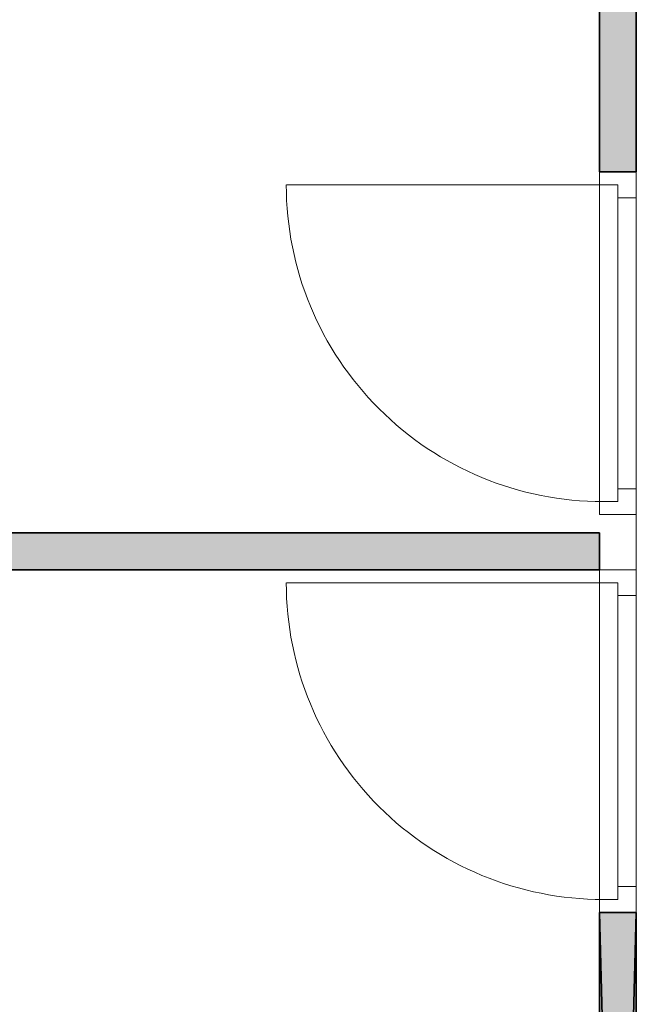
# Model space of a CAD drawing. Header units: inches. Extents: x 15 to 546804, y -66 to 267312.
# Tile 209 of 256: x 404845 to 406517, y 117632 to 120302. Entities that reach past the tile are written whole.
import ezdxf

# ---------------------------------------------------------------- set-up
doc = ezdxf.new("R2010")
doc.units = ezdxf.units.IN
doc.header["$MEASUREMENT"] = 0

msp = doc.modelspace()

# ---------------------------------------------------------------- hatches: boundary and pattern name
at = {"lineweight": 20}
h = msp.add_hatch(color=7, dxfattribs=at)
h.dxf.hatch_style = 1
h.paths.add_polyline_path([(406517.1, 121039.1, -0.11908), (406417.1, 121054.5), (406417.1, 119889.3), (406517.1, 119889.3)])
h.paths.add_polyline_path([(406517.1, 121685.7), (406417.1, 121685.7), (406417.1, 121453, -0.11908), (406517.1, 121468.4)])
h = msp.add_hatch(color=7, dxfattribs=at)
h.dxf.hatch_style = 1
h.paths.add_polyline_path([(406417.1, 118910.3), (401067.1, 118910.3), (401067.1, 118810.3), (406417.1, 118810.3)])
h.paths.add_polyline_path([(406289.9, 121305.7), (401067.1, 121305.7), (401067.1, 121205.7), (406289, 121205.7, -0.056283), (406283.5, 121253.8, -0.060973)])
h = msp.add_hatch(color=7, dxfattribs=at)
h.dxf.hatch_style = 1
h.paths.add_polyline_path([(406417.1, 114251), (406517.1, 114251), (406517.1, 117881.3), (406417.1, 117881.3)])

# ---------------------------------------------------------------- linework, layer by layer
at = {"color": 7}
for p, q in [((406417.1, 121685.7, 300), (406417.1, 119889.3, 300)), ((406417.1, 121685.7, 3000), (406417.1, 119889.3, 3000)), ((406517.1, 119889.3, 300), (406517.1, 121685.7, 300)), ((406517.1, 119889.3, 3000), (406517.1, 121685.7, 3000)), ((406417.1, 119889.3, 300), (406517.1, 119889.3, 300)), ((406417.1, 119889.3, 3000), (406517.1, 119889.3, 3000)), ((406417.1, 119889.3, 300), (406417.1, 119889.3, 3000)), ((406517.1, 119889.3, 300), (406517.1, 119889.3, 3000)), ((406417.1, 118910.3, 300), (401067.1, 118910.3, 300)), ((406417.1, 118910.3, 3000), (401067.1, 118910.3, 3000)), ((406417.1, 118810.3, 300), (406417.1, 118910.3, 300)), ((406417.1, 118810.3, 3000), (406417.1, 118910.3, 3000)), ((406417.1, 118910.3, 300), (406417.1, 118910.3, 3000)), ((401067.1, 118810.3, 300), (406417.1, 118810.3, 300)), ((401067.1, 118810.3, 3000), (406417.1, 118810.3, 3000)), ((406417.1, 118810.3, 300), (406417.1, 118810.3, 3000)), ((406417.1, 117881.3, 300), (406417.1, 114012.7, 300)), ((406517.1, 117881.3, 300), (406417.1, 117881.3, 300)), ((406417.1, 117881.3, 3000), (406417.1, 114012.7, 3000)), ((406517.1, 117881.3, 3000), (406417.1, 117881.3, 3000)), ((406417.1, 117881.3, 300), (406417.1, 117881.3, 3000)), ((406517.1, 114012.7, 300), (406517.1, 117881.3, 300)), ((406517.1, 114012.7, 3000), (406517.1, 117881.3, 3000)), ((406517.1, 117881.3, 300), (406517.1, 117881.3, 3000))]:
    msp.add_line(p, q, dxfattribs=at)
at = {"color": 7, "lineweight": 20}
for p, q in [((406517.1, 121305.7, 300), (406517.1, 114112.7, 300)), ((406417.1, 119819.3, 2500), (406417.1, 119889.3, 2500)), ((406517.1, 119889.3, 2500), (406417.1, 119889.3, 2500)), ((406517.1, 119889.3, 3000), (406417.1, 119889.3, 3000)), ((406417.1, 119889.3, 2500), (406417.1, 119889.3, 3000)), ((406417.1, 119889.3, 3000), (406417.1, 118960.3, 3000)), ((406417.1, 119889.3, 300), (406417.1, 119854.3, 300)), ((406417.1, 118960.3, 2500), (406417.1, 119889.3, 2500)), ((406417.1, 119889.3, 2500), (406417.1, 119889.3, 300)), ((406517.1, 119889.3, 300), (406417.1, 119889.3, 300)), ((406517.1, 119889.3, 2500), (406417.1, 119889.3, 2500)), ((406517.1, 119819.3, 2500), (406517.1, 119889.3, 2500)), ((406517.1, 119889.3, 2500), (406517.1, 119889.3, 3000)), ((406517.1, 119889.3, 3000), (406517.1, 118960.3, 3000)), ((406517.1, 119889.3, 300), (406517.1, 119819.3, 300)), ((406517.1, 118960.3, 2500), (406517.1, 119889.3, 2500)), ((406517.1, 119889.3, 2500), (406517.1, 119889.3, 300)), ((406427.1, 119854.3, 300), (405568.1, 119854.3, 300)), ((406467.1, 119854.3, 300), (406417.1, 119854.3, 300)), ((406417.1, 119854.3, 2465), (406417.1, 119854.3, 300)), ((406417.1, 118995.3, 2465), (406417.1, 119854.3, 2465)), ((406467.1, 119854.3, 2465), (406417.1, 119854.3, 2465)), ((406427.1, 119854.3, 2465), (406427.1, 119854.3, 300)), ((406467.1, 119854.3, 2465), (406427.1, 119854.3, 2465)), ((406467.1, 119854.3, 300), (406427.1, 119854.3, 300)), ((406467.1, 119854.3, 2465), (406467.1, 119854.3, 300)), ((406467.1, 119819.3, 300), (406467.1, 119854.3, 300)), ((406467.1, 119819.3, 2465), (406467.1, 119854.3, 2465)), ((406467.1, 119854.3, 300), (406467.1, 118995.3, 300)), ((406467.1, 119854.3, 2465), (406467.1, 119854.3, 300)), ((406467.1, 118995.3, 2465), (406467.1, 119854.3, 2465)), ((406467.1, 119854.3, 300), (406467.1, 119799.6, 370.8)), ((406467.1, 119799.6, 2359.2), (406467.1, 119854.3, 2430)), ((406417.1, 119819.3, 2930), (406417.1, 119030.3, 2930)), ((406417.1, 119819.3, 2500), (406417.1, 119819.3, 2930)), ((406467.1, 119819.3, 2930), (406467.1, 119030.3, 2930)), ((406467.1, 119030.3, 2500), (406467.1, 119819.3, 2500)), ((406467.1, 119819.3, 2500), (406467.1, 119819.3, 2930)), ((406517.1, 119819.3, 300), (406467.1, 119819.3, 300)), ((406517.1, 119819.3, 2430), (406467.1, 119819.3, 2430)), ((406467.1, 119819.3, 2430), (406467.1, 119819.3, 300)), ((406467.1, 119030.3, 2430), (406467.1, 119819.3, 2430)), ((406467.1, 119030.3, 2465), (406467.1, 119819.3, 2465)), ((406467.1, 119819.3, 2430), (406467.1, 119819.3, 2465)), ((406517.1, 119819.3, 2500), (406517.1, 119819.3, 2930)), ((406517.1, 119819.3, 2930), (406517.1, 119030.3, 2930)), ((406517.1, 119030.3, 2430), (406517.1, 119819.3, 2430)), ((406517.1, 119819.3, 2430), (406517.1, 119819.3, 300)), ((406467.1, 119690, 2217.6), (406467.1, 119744.8, 2288.4)), ((406467.1, 119744.8, 441.6), (406467.1, 119690, 512.4)), ((406467.1, 119580.5, 2076), (406467.1, 119635.2, 2146.8)), ((406467.1, 119635.2, 583.2), (406467.1, 119580.5, 654)), ((406467.1, 119470.9, 1934.5), (406467.1, 119525.7, 2005.2)), ((406467.1, 119525.7, 724.8), (406467.1, 119470.9, 795.5)), ((406467.1, 119361.4, 1792.9), (406467.1, 119416.2, 1863.7)), ((406467.1, 119416.2, 866.3), (406467.1, 119361.4, 937.1)), ((406467.1, 119251.8, 1651.3), (406467.1, 119306.6, 1722.1)), ((406467.1, 119306.6, 1007.9), (406467.1, 119251.8, 1078.7)), ((406467.1, 119142.3, 1509.7), (406467.1, 119197.1, 1580.5)), ((406467.1, 119197.1, 1149.5), (406467.1, 119142.3, 1220.3)), ((406467.1, 119032.7, 1368.1), (406467.1, 119087.5, 1438.9)), ((406467.1, 119087.5, 1291.1), (406467.1, 119032.7, 1361.9)), ((406417.1, 119030.3, 2930), (406417.1, 119030.3, 2500)), ((406417.1, 118960.3, 2500), (406417.1, 119030.3, 2500)), ((406467.1, 119030.3, 2930), (406467.1, 119030.3, 2500)), ((406517.1, 119030.3, 2430), (406467.1, 119030.3, 2430)), ((406517.1, 119030.3, 300), (406467.1, 119030.3, 300)), ((406467.1, 119030.3, 300), (406467.1, 119030.3, 2430)), ((406467.1, 119030.3, 300), (406467.1, 118995.3, 300)), ((406467.1, 119030.3, 2465), (406467.1, 118995.3, 2465)), ((406467.1, 119030.3, 2430), (406467.1, 119030.3, 2465)), ((406517.1, 118960.3, 2500), (406517.1, 119030.3, 2500)), ((406517.1, 119030.3, 2930), (406517.1, 119030.3, 2500)), ((406517.1, 119030.3, 300), (406517.1, 119030.3, 2430)), ((406517.1, 119030.3, 300), (406517.1, 118960.3, 300)), ((406417.1, 118995.3, 300), (406417.1, 118960.3, 300)), ((406467.1, 118995.3, 300), (406417.1, 118995.3, 300)), ((406417.1, 118995.3, 300), (406417.1, 118995.3, 2465)), ((406467.1, 118995.3, 2465), (406417.1, 118995.3, 2465)), ((406427.1, 118995.3, 300), (406427.1, 118995.3, 2465)), ((406467.1, 118995.3, 2465), (406427.1, 118995.3, 2465)), ((406467.1, 118995.3, 300), (406427.1, 118995.3, 300)), ((406467.1, 118995.3, 300), (406467.1, 118995.3, 2465)), ((406467.1, 118995.3, 300), (406467.1, 118995.3, 2465)), ((406517.1, 118960.3, 2500), (406417.1, 118960.3, 2500)), ((406417.1, 118960.3, 3000), (406417.1, 118960.3, 2500)), ((406517.1, 118960.3, 3000), (406417.1, 118960.3, 3000)), ((406417.1, 118960.3, 300), (406417.1, 118960.3, 2500)), ((406517.1, 118960.3, 300), (406417.1, 118960.3, 300)), ((406517.1, 118960.3, 2500), (406417.1, 118960.3, 2500)), ((406517.1, 118960.3, 3000), (406517.1, 118960.3, 2500)), ((406517.1, 118960.3, 300), (406517.1, 118960.3, 2500)), ((406417.1, 118740.3, 2500), (406417.1, 118810.3, 2500)), ((406517.1, 118810.3, 2500), (406417.1, 118810.3, 2500)), ((406517.1, 118810.3, 3000), (406417.1, 118810.3, 3000)), ((406417.1, 118810.3, 2500), (406417.1, 118810.3, 3000)), ((406417.1, 118810.3, 3000), (406417.1, 117881.3, 3000)), ((406417.1, 118810.3, 300), (406417.1, 118775.3, 300)), ((406417.1, 117881.3, 2500), (406417.1, 118810.3, 2500)), ((406417.1, 118810.3, 2500), (406417.1, 118810.3, 300)), ((406517.1, 118810.3, 300), (406417.1, 118810.3, 300)), ((406517.1, 118810.3, 2500), (406417.1, 118810.3, 2500)), ((406517.1, 118740.3, 2500), (406517.1, 118810.3, 2500)), ((406517.1, 118810.3, 2500), (406517.1, 118810.3, 3000)), ((406517.1, 118810.3, 3000), (406517.1, 117881.3, 3000)), ((406517.1, 118810.3, 300), (406517.1, 118740.3, 300)), ((406517.1, 117881.3, 2500), (406517.1, 118810.3, 2500)), ((406517.1, 118810.3, 2500), (406517.1, 118810.3, 300)), ((406427.1, 118775.3, 300), (405568.1, 118775.3, 300)), ((406467.1, 118775.3, 300), (406417.1, 118775.3, 300)), ((406417.1, 118775.3, 2465), (406417.1, 118775.3, 300)), ((406417.1, 117916.3, 2465), (406417.1, 118775.3, 2465)), ((406467.1, 118775.3, 2465), (406417.1, 118775.3, 2465)), ((406427.1, 118775.3, 2465), (406427.1, 118775.3, 300)), ((406467.1, 118775.3, 2465), (406427.1, 118775.3, 2465)), ((406467.1, 118775.3, 300), (406427.1, 118775.3, 300)), ((406467.1, 118775.3, 2465), (406467.1, 118775.3, 300)), ((406467.1, 118740.3, 300), (406467.1, 118775.3, 300)), ((406467.1, 118740.3, 2465), (406467.1, 118775.3, 2465)), ((406467.1, 118775.3, 300), (406467.1, 117916.3, 300)), ((406467.1, 118775.3, 2465), (406467.1, 118775.3, 300)), ((406467.1, 117916.3, 2465), (406467.1, 118775.3, 2465)), ((406467.1, 118775.3, 300), (406467.1, 118720.5, 370.8)), ((406467.1, 118720.5, 2359.2), (406467.1, 118775.3, 2430)), ((406417.1, 118740.3, 2930), (406417.1, 117951.3, 2930)), ((406417.1, 118740.3, 2500), (406417.1, 118740.3, 2930)), ((406467.1, 118740.3, 2930), (406467.1, 117951.3, 2930)), ((406467.1, 117951.3, 2500), (406467.1, 118740.3, 2500)), ((406467.1, 118740.3, 2500), (406467.1, 118740.3, 2930)), ((406517.1, 118740.3, 300), (406467.1, 118740.3, 300)), ((406517.1, 118740.3, 2430), (406467.1, 118740.3, 2430)), ((406467.1, 118740.3, 2430), (406467.1, 118740.3, 300)), ((406467.1, 117951.3, 2430), (406467.1, 118740.3, 2430)), ((406467.1, 117951.3, 2465), (406467.1, 118740.3, 2465)), ((406467.1, 118740.3, 2430), (406467.1, 118740.3, 2465)), ((406517.1, 118740.3, 2500), (406517.1, 118740.3, 2930)), ((406517.1, 118740.3, 2930), (406517.1, 117951.3, 2930)), ((406517.1, 117951.3, 2430), (406517.1, 118740.3, 2430)), ((406517.1, 118740.3, 2430), (406517.1, 118740.3, 300)), ((406467.1, 118611, 2217.6), (406467.1, 118665.7, 2288.4)), ((406467.1, 118665.7, 441.6), (406467.1, 118611, 512.4)), ((406467.1, 118501.4, 2076), (406467.1, 118556.2, 2146.8)), ((406467.1, 118556.2, 583.2), (406467.1, 118501.4, 654)), ((406467.1, 118391.9, 1934.5), (406467.1, 118446.6, 2005.2)), ((406467.1, 118446.6, 724.8), (406467.1, 118391.9, 795.5)), ((406467.1, 118282.3, 1792.9), (406467.1, 118337.1, 1863.7)), ((406467.1, 118337.1, 866.3), (406467.1, 118282.3, 937.1)), ((406467.1, 118172.8, 1651.3), (406467.1, 118227.6, 1722.1)), ((406467.1, 118227.6, 1007.9), (406467.1, 118172.8, 1078.7)), ((406467.1, 118063.2, 1509.7), (406467.1, 118118, 1580.5)), ((406467.1, 118118, 1149.5), (406467.1, 118063.2, 1220.3)), ((406467.1, 117953.7, 1368.1), (406467.1, 118008.5, 1438.9)), ((406467.1, 118008.5, 1291.1), (406467.1, 117953.7, 1361.9)), ((406417.1, 117951.3, 2930), (406417.1, 117951.3, 2500)), ((406417.1, 117881.3, 2500), (406417.1, 117951.3, 2500)), ((406467.1, 117951.3, 2930), (406467.1, 117951.3, 2500)), ((406517.1, 117951.3, 2430), (406467.1, 117951.3, 2430)), ((406517.1, 117951.3, 300), (406467.1, 117951.3, 300)), ((406467.1, 117951.3, 300), (406467.1, 117951.3, 2430)), ((406467.1, 117951.3, 300), (406467.1, 117916.3, 300)), ((406467.1, 117951.3, 2465), (406467.1, 117916.3, 2465)), ((406467.1, 117951.3, 2430), (406467.1, 117951.3, 2465)), ((406517.1, 117881.3, 2500), (406517.1, 117951.3, 2500)), ((406517.1, 117951.3, 2930), (406517.1, 117951.3, 2500)), ((406517.1, 117951.3, 300), (406517.1, 117951.3, 2430)), ((406517.1, 117951.3, 300), (406517.1, 117881.3, 300)), ((406417.1, 117916.3, 300), (406417.1, 117881.3, 300)), ((406467.1, 117916.3, 300), (406417.1, 117916.3, 300)), ((406417.1, 117916.3, 300), (406417.1, 117916.3, 2465)), ((406467.1, 117916.3, 2465), (406417.1, 117916.3, 2465)), ((406427.1, 117916.3, 300), (406427.1, 117916.3, 2465)), ((406467.1, 117916.3, 2465), (406427.1, 117916.3, 2465)), ((406467.1, 117916.3, 300), (406427.1, 117916.3, 300)), ((406467.1, 117916.3, 300), (406467.1, 117916.3, 2465)), ((406467.1, 117916.3, 300), (406467.1, 117916.3, 2465)), ((406517.1, 117881.3, 2500), (406417.1, 117881.3, 2500)), ((406417.1, 117881.3, 3000), (406417.1, 117881.3, 2500)), ((406517.1, 117881.3, 3000), (406417.1, 117881.3, 3000)), ((406417.1, 117881.3, 300), (406417.1, 117881.3, 2500)), ((406517.1, 117881.3, 300), (406417.1, 117881.3, 300)), ((406517.1, 117881.3, 2500), (406417.1, 117881.3, 2500)), ((406517.1, 117881.3, 0), (406417.1, 117881.3, 0)), ((406417.1, 117881.3, 0), (406417.1, 114251, 0)), ((406517.1, 117881.3, 3000), (406517.1, 117881.3, 2500)), ((406517.1, 117881.3, 300), (406517.1, 117881.3, 2500)), ((406517.1, 114251, 0), (406517.1, 117881.3, 0))]:
    msp.add_line(p, q, dxfattribs=at)
at = {"color": 7, "lineweight": 20, "extrusion": (0, 0, -1)}
for centre in [(406427.1, 119854.3, 300), (406427.1, 118775.3, 300)]:
    msp.add_ellipse(centre, major_axis=(859.5, 0), ratio=0.999391, start_param=1.570796, end_param=3.141593, dxfattribs=at)
at = {"color": 7, "lineweight": 20}
for points, invisible_edges in [([(406517.1, 114112.7, 300), (401067.1, 107455.7, 300), (401067.1, 127805.7, 300)], 13), ([(406517.1, 114112.7, 300), (401067.1, 127805.7, 300), (402305.5, 127805.7, 300)], 13), ([(406517.1, 114112.7, 300), (406517.1, 123708.4, 300), (406517.1, 121305.7, 300)], 1), ([(406417.1, 119889.3, 300), (406517.1, 119889.3, 2500), (406517.1, 119889.3, 300)], 1), ([(406517.1, 119889.3, 2500), (406417.1, 119889.3, 300), (406417.1, 119889.3, 2500)], 1), ([(406417.1, 119854.3, 2465), (406417.1, 119889.3, 300), (406417.1, 119854.3, 300)], 1), ([(406417.1, 119889.3, 300), (406417.1, 119854.3, 2465), (406417.1, 119889.3, 2500)], 3), ([(406417.1, 119889.3, 2500), (406417.1, 119854.3, 2465), (406417.1, 118960.3, 2500)], 3), ([(406517.1, 119889.3, 2500), (406417.1, 118960.3, 2500), (406517.1, 118960.3, 2500)], 1), ([(406417.1, 118960.3, 2500), (406517.1, 119889.3, 2500), (406417.1, 119889.3, 2500)], 1), ([(406417.1, 119889.3, 300), (406467.1, 119854.3, 300), (406417.1, 119854.3, 300)], 1), ([(406517.1, 119889.3, 300), (406467.1, 119854.3, 300), (406417.1, 119889.3, 300)], 3), ([(406517.1, 118960.3, 3000), (406417.1, 119889.3, 3000), (406417.1, 118960.3, 3000)], 1), ([(406417.1, 119889.3, 3000), (406517.1, 118960.3, 3000), (406517.1, 119889.3, 3000)], 1), ([(406417.1, 119819.3, 2930), (406417.1, 119889.3, 2500), (406417.1, 119819.3, 2500)], 1), ([(406417.1, 119889.3, 2500), (406417.1, 119819.3, 2930), (406417.1, 119889.3, 3000)], 3), ([(406417.1, 119889.3, 3000), (406417.1, 119819.3, 2930), (406417.1, 118960.3, 3000)], 3), ([(406417.1, 119889.3, 2500), (406517.1, 119889.3, 3000), (406517.1, 119889.3, 2500)], 1), ([(406517.1, 119889.3, 3000), (406417.1, 119889.3, 2500), (406417.1, 119889.3, 3000)], 1), ([(406517.1, 119819.3, 300), (406467.1, 119854.3, 300), (406517.1, 119889.3, 300)], 3), ([(406517.1, 119889.3, 2500), (406517.1, 119819.3, 300), (406517.1, 119889.3, 300)], 1), ([(406517.1, 119819.3, 300), (406517.1, 119889.3, 2500), (406517.1, 119819.3, 2430)], 3), ([(406517.1, 119819.3, 2430), (406517.1, 119889.3, 2500), (406517.1, 119030.3, 2430)], 3), ([(406517.1, 118960.3, 2500), (406517.1, 119030.3, 2430), (406517.1, 119889.3, 2500)], 3), ([(406517.1, 119889.3, 3000), (406517.1, 119819.3, 2500), (406517.1, 119889.3, 2500)], 1), ([(406517.1, 119819.3, 2500), (406517.1, 119889.3, 3000), (406517.1, 119819.3, 2930)], 3), ([(406517.1, 119819.3, 2930), (406517.1, 119889.3, 3000), (406517.1, 119030.3, 2930)], 3), ([(406517.1, 118960.3, 3000), (406517.1, 119030.3, 2930), (406517.1, 119889.3, 3000)], 3), ([(406467.1, 119854.3, 2465), (406417.1, 119854.3, 300), (406467.1, 119854.3, 300)], 1), ([(406417.1, 119854.3, 300), (406467.1, 119854.3, 2465), (406417.1, 119854.3, 2465)], 1), ([(406417.1, 118995.3, 2465), (406417.1, 118960.3, 2500), (406417.1, 119854.3, 2465)], 3), ([(406417.1, 119854.3, 2465), (406467.1, 118995.3, 2465), (406417.1, 118995.3, 2465)], 1), ([(406467.1, 118995.3, 2465), (406417.1, 119854.3, 2465), (406467.1, 119030.3, 2465)], 3), ([(406467.1, 119030.3, 2465), (406417.1, 119854.3, 2465), (406467.1, 119819.3, 2465)], 3), ([(406467.1, 119819.3, 2465), (406417.1, 119854.3, 2465), (406467.1, 119854.3, 2465)], 1), ([(406427.1, 119854.3, 300), (406467.1, 119854.3, 2465), (406467.1, 119854.3, 300)], 1), ([(406467.1, 119854.3, 2465), (406427.1, 119854.3, 300), (406427.1, 119854.3, 2465)], 1), ([(406467.1, 119854.3, 2465), (406467.1, 118995.3, 300), (406467.1, 119854.3, 300)], 1), ([(406467.1, 118995.3, 300), (406467.1, 119854.3, 2465), (406467.1, 118995.3, 2465)], 1), ([(406467.1, 119819.3, 2430), (406467.1, 119854.3, 300), (406467.1, 119819.3, 300)], 1), ([(406467.1, 119854.3, 300), (406467.1, 119819.3, 2430), (406467.1, 119854.3, 2465)], 3), ([(406467.1, 119854.3, 2465), (406467.1, 119819.3, 2430), (406467.1, 119819.3, 2465)], 1), ([(406467.1, 119854.3, 300), (406517.1, 119819.3, 300), (406467.1, 119819.3, 300)], 1), ([(406417.1, 119030.3, 2930), (406417.1, 118960.3, 3000), (406417.1, 119819.3, 2930)], 3), ([(406517.1, 119819.3, 2430), (406467.1, 119819.3, 300), (406517.1, 119819.3, 300)], 1), ([(406467.1, 119819.3, 300), (406517.1, 119819.3, 2430), (406467.1, 119819.3, 2430)], 1), ([(406467.1, 119030.3, 2465), (406467.1, 119819.3, 2430), (406467.1, 119030.3, 2430)], 1), ([(406467.1, 119819.3, 2430), (406467.1, 119030.3, 2465), (406467.1, 119819.3, 2465)], 1), ([(406467.1, 119819.3, 2430), (406517.1, 119030.3, 2430), (406467.1, 119030.3, 2430)], 1), ([(406517.1, 119030.3, 2430), (406467.1, 119819.3, 2430), (406517.1, 119819.3, 2430)], 1), ([(406467.1, 119819.3, 2930), (406467.1, 119030.3, 2500), (406467.1, 119819.3, 2500)], 1), ([(406467.1, 119030.3, 2500), (406467.1, 119819.3, 2930), (406467.1, 119030.3, 2930)], 1), ([(406417.1, 118960.3, 2500), (406417.1, 119030.3, 2930), (406417.1, 119030.3, 2500)], 1), ([(406417.1, 119030.3, 2930), (406417.1, 118960.3, 2500), (406417.1, 118960.3, 3000)], 13), ([(406467.1, 119030.3, 300), (406517.1, 119030.3, 2430), (406517.1, 119030.3, 300)], 1), ([(406517.1, 119030.3, 2430), (406467.1, 119030.3, 300), (406467.1, 119030.3, 2430)], 1), ([(406467.1, 118995.3, 2465), (406467.1, 119030.3, 300), (406467.1, 118995.3, 300)], 1), ([(406467.1, 119030.3, 300), (406467.1, 118995.3, 2465), (406467.1, 119030.3, 2430)], 3), ([(406467.1, 119030.3, 2430), (406467.1, 118995.3, 2465), (406467.1, 119030.3, 2465)], 1), ([(406517.1, 118960.3, 300), (406467.1, 118995.3, 300), (406517.1, 119030.3, 300)], 3), ([(406517.1, 119030.3, 300), (406467.1, 118995.3, 300), (406467.1, 119030.3, 300)], 1), ([(406517.1, 119030.3, 2430), (406517.1, 118960.3, 300), (406517.1, 119030.3, 300)], 1), ([(406517.1, 118960.3, 300), (406517.1, 119030.3, 2430), (406517.1, 118960.3, 2500)], 3), ([(406517.1, 119030.3, 2930), (406517.1, 118960.3, 2500), (406517.1, 119030.3, 2500)], 1), ([(406517.1, 118960.3, 2500), (406517.1, 119030.3, 2930), (406517.1, 118960.3, 3000)], 3), ([(406417.1, 118995.3, 300), (406467.1, 118995.3, 2465), (406467.1, 118995.3, 300)], 1), ([(406467.1, 118995.3, 2465), (406417.1, 118995.3, 300), (406417.1, 118995.3, 2465)], 1), ([(406417.1, 118960.3, 2500), (406417.1, 118995.3, 300), (406417.1, 118960.3, 300)], 1), ([(406417.1, 118995.3, 300), (406417.1, 118960.3, 2500), (406417.1, 118995.3, 2465)], 3), ([(406417.1, 118995.3, 300), (406517.1, 118960.3, 300), (406417.1, 118960.3, 300)], 1), ([(406517.1, 118960.3, 300), (406417.1, 118995.3, 300), (406467.1, 118995.3, 300)], 13), ([(406427.1, 118995.3, 2465), (406467.1, 118995.3, 300), (406467.1, 118995.3, 2465)], 1), ([(406467.1, 118995.3, 300), (406427.1, 118995.3, 2465), (406427.1, 118995.3, 300)], 1), ([(406517.1, 118960.3, 2500), (406417.1, 118960.3, 300), (406517.1, 118960.3, 300)], 1), ([(406417.1, 118960.3, 300), (406517.1, 118960.3, 2500), (406417.1, 118960.3, 2500)], 1), ([(406417.1, 118960.3, 3000), (406517.1, 118960.3, 2500), (406517.1, 118960.3, 3000)], 1), ([(406517.1, 118960.3, 2500), (406417.1, 118960.3, 3000), (406417.1, 118960.3, 2500)], 1), ([(406417.1, 118810.3, 300), (406517.1, 118810.3, 2500), (406517.1, 118810.3, 300)], 1), ([(406517.1, 118810.3, 2500), (406417.1, 118810.3, 300), (406417.1, 118810.3, 2500)], 1), ([(406417.1, 118775.3, 2465), (406417.1, 118810.3, 300), (406417.1, 118775.3, 300)], 1), ([(406417.1, 118810.3, 300), (406417.1, 118775.3, 2465), (406417.1, 118810.3, 2500)], 3), ([(406417.1, 118810.3, 2500), (406417.1, 118775.3, 2465), (406417.1, 117881.3, 2500)], 3), ([(406517.1, 118810.3, 2500), (406417.1, 117881.3, 2500), (406517.1, 117881.3, 2500)], 1), ([(406417.1, 117881.3, 2500), (406517.1, 118810.3, 2500), (406417.1, 118810.3, 2500)], 1), ([(406417.1, 118810.3, 300), (406467.1, 118775.3, 300), (406417.1, 118775.3, 300)], 1), ([(406517.1, 118810.3, 300), (406467.1, 118775.3, 300), (406417.1, 118810.3, 300)], 3), ([(406517.1, 117881.3, 3000), (406417.1, 118810.3, 3000), (406417.1, 117881.3, 3000)], 1), ([(406417.1, 118810.3, 3000), (406517.1, 117881.3, 3000), (406517.1, 118810.3, 3000)], 1), ([(406417.1, 118740.3, 2930), (406417.1, 118810.3, 2500), (406417.1, 118740.3, 2500)], 1), ([(406417.1, 118810.3, 2500), (406417.1, 118740.3, 2930), (406417.1, 118810.3, 3000)], 3), ([(406417.1, 118810.3, 3000), (406417.1, 118740.3, 2930), (406417.1, 117881.3, 3000)], 3), ([(406417.1, 118810.3, 2500), (406517.1, 118810.3, 3000), (406517.1, 118810.3, 2500)], 1), ([(406517.1, 118810.3, 3000), (406417.1, 118810.3, 2500), (406417.1, 118810.3, 3000)], 1), ([(406517.1, 118740.3, 300), (406467.1, 118775.3, 300), (406517.1, 118810.3, 300)], 3), ([(406517.1, 118810.3, 2500), (406517.1, 118740.3, 300), (406517.1, 118810.3, 300)], 1), ([(406517.1, 118740.3, 300), (406517.1, 118810.3, 2500), (406517.1, 118740.3, 2430)], 3), ([(406517.1, 118740.3, 2430), (406517.1, 118810.3, 2500), (406517.1, 117951.3, 2430)], 3), ([(406517.1, 117881.3, 2500), (406517.1, 117951.3, 2430), (406517.1, 118810.3, 2500)], 3), ([(406517.1, 118810.3, 3000), (406517.1, 118740.3, 2500), (406517.1, 118810.3, 2500)], 1), ([(406517.1, 118740.3, 2500), (406517.1, 118810.3, 3000), (406517.1, 118740.3, 2930)], 3), ([(406517.1, 118740.3, 2930), (406517.1, 118810.3, 3000), (406517.1, 117951.3, 2930)], 3), ([(406517.1, 117881.3, 3000), (406517.1, 117951.3, 2930), (406517.1, 118810.3, 3000)], 3), ([(406467.1, 118775.3, 2465), (406417.1, 118775.3, 300), (406467.1, 118775.3, 300)], 1), ([(406417.1, 118775.3, 300), (406467.1, 118775.3, 2465), (406417.1, 118775.3, 2465)], 1), ([(406417.1, 117916.3, 2465), (406417.1, 117881.3, 2500), (406417.1, 118775.3, 2465)], 3), ([(406417.1, 118775.3, 2465), (406467.1, 117916.3, 2465), (406417.1, 117916.3, 2465)], 1), ([(406467.1, 117916.3, 2465), (406417.1, 118775.3, 2465), (406467.1, 117951.3, 2465)], 3), ([(406467.1, 117951.3, 2465), (406417.1, 118775.3, 2465), (406467.1, 118740.3, 2465)], 3), ([(406467.1, 118740.3, 2465), (406417.1, 118775.3, 2465), (406467.1, 118775.3, 2465)], 1), ([(406427.1, 118775.3, 300), (406467.1, 118775.3, 2465), (406467.1, 118775.3, 300)], 1), ([(406467.1, 118775.3, 2465), (406427.1, 118775.3, 300), (406427.1, 118775.3, 2465)], 1), ([(406467.1, 118775.3, 2465), (406467.1, 117916.3, 300), (406467.1, 118775.3, 300)], 1), ([(406467.1, 117916.3, 300), (406467.1, 118775.3, 2465), (406467.1, 117916.3, 2465)], 1), ([(406467.1, 118740.3, 2430), (406467.1, 118775.3, 300), (406467.1, 118740.3, 300)], 1), ([(406467.1, 118775.3, 300), (406467.1, 118740.3, 2430), (406467.1, 118775.3, 2465)], 3), ([(406467.1, 118775.3, 2465), (406467.1, 118740.3, 2430), (406467.1, 118740.3, 2465)], 1), ([(406467.1, 118775.3, 300), (406517.1, 118740.3, 300), (406467.1, 118740.3, 300)], 1), ([(406417.1, 117951.3, 2930), (406417.1, 117881.3, 3000), (406417.1, 118740.3, 2930)], 3), ([(406517.1, 118740.3, 2430), (406467.1, 118740.3, 300), (406517.1, 118740.3, 300)], 1), ([(406467.1, 118740.3, 300), (406517.1, 118740.3, 2430), (406467.1, 118740.3, 2430)], 1), ([(406467.1, 117951.3, 2465), (406467.1, 118740.3, 2430), (406467.1, 117951.3, 2430)], 1), ([(406467.1, 118740.3, 2430), (406467.1, 117951.3, 2465), (406467.1, 118740.3, 2465)], 1), ([(406467.1, 118740.3, 2430), (406517.1, 117951.3, 2430), (406467.1, 117951.3, 2430)], 1), ([(406517.1, 117951.3, 2430), (406467.1, 118740.3, 2430), (406517.1, 118740.3, 2430)], 1), ([(406467.1, 118740.3, 2930), (406467.1, 117951.3, 2500), (406467.1, 118740.3, 2500)], 1), ([(406467.1, 117951.3, 2500), (406467.1, 118740.3, 2930), (406467.1, 117951.3, 2930)], 1), ([(406417.1, 117881.3, 2500), (406417.1, 117951.3, 2930), (406417.1, 117951.3, 2500)], 1), ([(406417.1, 117951.3, 2930), (406417.1, 117881.3, 2500), (406417.1, 117881.3, 3000)], 13), ([(406467.1, 117951.3, 300), (406517.1, 117951.3, 2430), (406517.1, 117951.3, 300)], 1), ([(406517.1, 117951.3, 2430), (406467.1, 117951.3, 300), (406467.1, 117951.3, 2430)], 1), ([(406467.1, 117916.3, 2465), (406467.1, 117951.3, 300), (406467.1, 117916.3, 300)], 1), ([(406467.1, 117951.3, 300), (406467.1, 117916.3, 2465), (406467.1, 117951.3, 2430)], 3), ([(406467.1, 117951.3, 2430), (406467.1, 117916.3, 2465), (406467.1, 117951.3, 2465)], 1), ([(406517.1, 117881.3, 300), (406467.1, 117916.3, 300), (406517.1, 117951.3, 300)], 3), ([(406517.1, 117951.3, 300), (406467.1, 117916.3, 300), (406467.1, 117951.3, 300)], 1), ([(406517.1, 117951.3, 2430), (406517.1, 117881.3, 300), (406517.1, 117951.3, 300)], 1), ([(406517.1, 117881.3, 300), (406517.1, 117951.3, 2430), (406517.1, 117881.3, 2500)], 3), ([(406517.1, 117951.3, 2930), (406517.1, 117881.3, 2500), (406517.1, 117951.3, 2500)], 1), ([(406517.1, 117881.3, 2500), (406517.1, 117951.3, 2930), (406517.1, 117881.3, 3000)], 3), ([(406417.1, 117916.3, 300), (406467.1, 117916.3, 2465), (406467.1, 117916.3, 300)], 1), ([(406467.1, 117916.3, 2465), (406417.1, 117916.3, 300), (406417.1, 117916.3, 2465)], 1), ([(406417.1, 117881.3, 2500), (406417.1, 117916.3, 300), (406417.1, 117881.3, 300)], 1), ([(406417.1, 117916.3, 300), (406417.1, 117881.3, 2500), (406417.1, 117916.3, 2465)], 3), ([(406417.1, 117916.3, 300), (406517.1, 117881.3, 300), (406417.1, 117881.3, 300)], 1), ([(406517.1, 117881.3, 300), (406417.1, 117916.3, 300), (406467.1, 117916.3, 300)], 13), ([(406427.1, 117916.3, 2465), (406467.1, 117916.3, 300), (406467.1, 117916.3, 2465)], 1), ([(406467.1, 117916.3, 300), (406427.1, 117916.3, 2465), (406427.1, 117916.3, 300)], 1), ([(406517.1, 117881.3, 2500), (406417.1, 117881.3, 300), (406517.1, 117881.3, 300)], 1), ([(406417.1, 117881.3, 300), (406517.1, 117881.3, 2500), (406417.1, 117881.3, 2500)], 1), ([(406417.1, 117881.3, 3000), (406517.1, 117881.3, 2500), (406517.1, 117881.3, 3000)], 1), ([(406517.1, 117881.3, 2500), (406417.1, 117881.3, 3000), (406417.1, 117881.3, 2500)], 1)]:
    msp.add_3dface(points, dxfattribs=dict(at, invisible_edges=invisible_edges))
at = {"color": 7, "invisible_edges": 1}
for points in [[(406417.1, 121685.7, 3000), (406417.1, 119889.3, 300), (406417.1, 119889.3, 3000)], [(406417.1, 119889.3, 300), (406417.1, 121685.7, 3000), (406417.1, 121685.7, 300)], [(406517.1, 119889.3, 3000), (406417.1, 121685.7, 3000), (406417.1, 119889.3, 3000)], [(406417.1, 121685.7, 3000), (406517.1, 119889.3, 3000), (406517.1, 121685.7, 3000)], [(406517.1, 121685.7, 300), (406417.1, 119889.3, 300), (406417.1, 121685.7, 300)], [(406417.1, 119889.3, 300), (406517.1, 121685.7, 300), (406517.1, 119889.3, 300)], [(406517.1, 121685.7, 300), (406517.1, 119889.3, 3000), (406517.1, 119889.3, 300)], [(406517.1, 119889.3, 3000), (406517.1, 121685.7, 300), (406517.1, 121685.7, 3000)], [(406517.1, 119889.3, 3000), (406417.1, 119889.3, 300), (406517.1, 119889.3, 300)], [(406417.1, 119889.3, 300), (406517.1, 119889.3, 3000), (406417.1, 119889.3, 3000)], [(406417.1, 118910.3, 3000), (401067.1, 118910.3, 300), (401067.1, 118910.3, 3000)], [(401067.1, 118910.3, 300), (406417.1, 118910.3, 3000), (406417.1, 118910.3, 300)], [(401067.1, 118910.3, 3000), (406417.1, 118810.3, 3000), (406417.1, 118910.3, 3000)], [(406417.1, 118810.3, 3000), (401067.1, 118910.3, 3000), (401067.1, 118810.3, 3000)], [(406417.1, 118810.3, 300), (401067.1, 118910.3, 300), (406417.1, 118910.3, 300)], [(401067.1, 118910.3, 300), (406417.1, 118810.3, 300), (401067.1, 118810.3, 300)], [(406417.1, 118910.3, 3000), (406417.1, 118810.3, 300), (406417.1, 118910.3, 300)], [(406417.1, 118810.3, 300), (406417.1, 118910.3, 3000), (406417.1, 118810.3, 3000)], [(406417.1, 118810.3, 300), (401067.1, 118810.3, 3000), (401067.1, 118810.3, 300)], [(401067.1, 118810.3, 3000), (406417.1, 118810.3, 300), (406417.1, 118810.3, 3000)]]:
    msp.add_3dface(points, dxfattribs=at)

# ---------------------------------------------------------------- meshes
at = {"color": 7}
mesh = msp.add_polyface(dxfattribs=at)
corners = [(406517.1, 117881.3, 300), (406417.1, 114012.7, 300), (406417.1, 117881.3, 300), (406517.1, 114012.7, 300)]
mesh.append_faces([[corners[k] for k in face] for face in [(0, 1, 2), (1, 0, 3)]], dxfattribs={"vtx0": -1, "color": 7})
mesh = msp.add_polyface(dxfattribs=at)
corners = [(406517.1, 114012.7, 3000), (406417.1, 117881.3, 3000), (406417.1, 114012.7, 3000), (406517.1, 117881.3, 3000)]
mesh.append_faces([[corners[k] for k in face] for face in [(0, 1, 2), (1, 0, 3)]], dxfattribs={"vtx0": -1, "color": 7})
mesh = msp.add_polyface(dxfattribs=at)
corners = [(406417.1, 117881.3, 3000), (406417.1, 114012.7, 300), (406417.1, 114012.7, 3000), (406417.1, 117881.3, 300)]
mesh.append_faces([[corners[k] for k in face] for face in [(0, 1, 2), (1, 0, 3)]], dxfattribs={"vtx0": -1, "color": 7})
mesh = msp.add_polyface(dxfattribs=at)
corners = [(406417.1, 117881.3, 3000), (406517.1, 117881.3, 300), (406417.1, 117881.3, 300), (406517.1, 117881.3, 3000)]
mesh.append_faces([[corners[k] for k in face] for face in [(0, 1, 2), (1, 0, 3)]], dxfattribs={"vtx0": -1, "color": 7})
mesh = msp.add_polyface(dxfattribs=at)
corners = [(406517.1, 117881.3, 300), (406517.1, 114012.7, 3000), (406517.1, 114012.7, 300), (406517.1, 117881.3, 3000)]
mesh.append_faces([[corners[k] for k in face] for face in [(0, 1, 2), (1, 0, 3)]], dxfattribs={"vtx0": -1, "color": 7})

doc.saveas('drawing.dxf')
